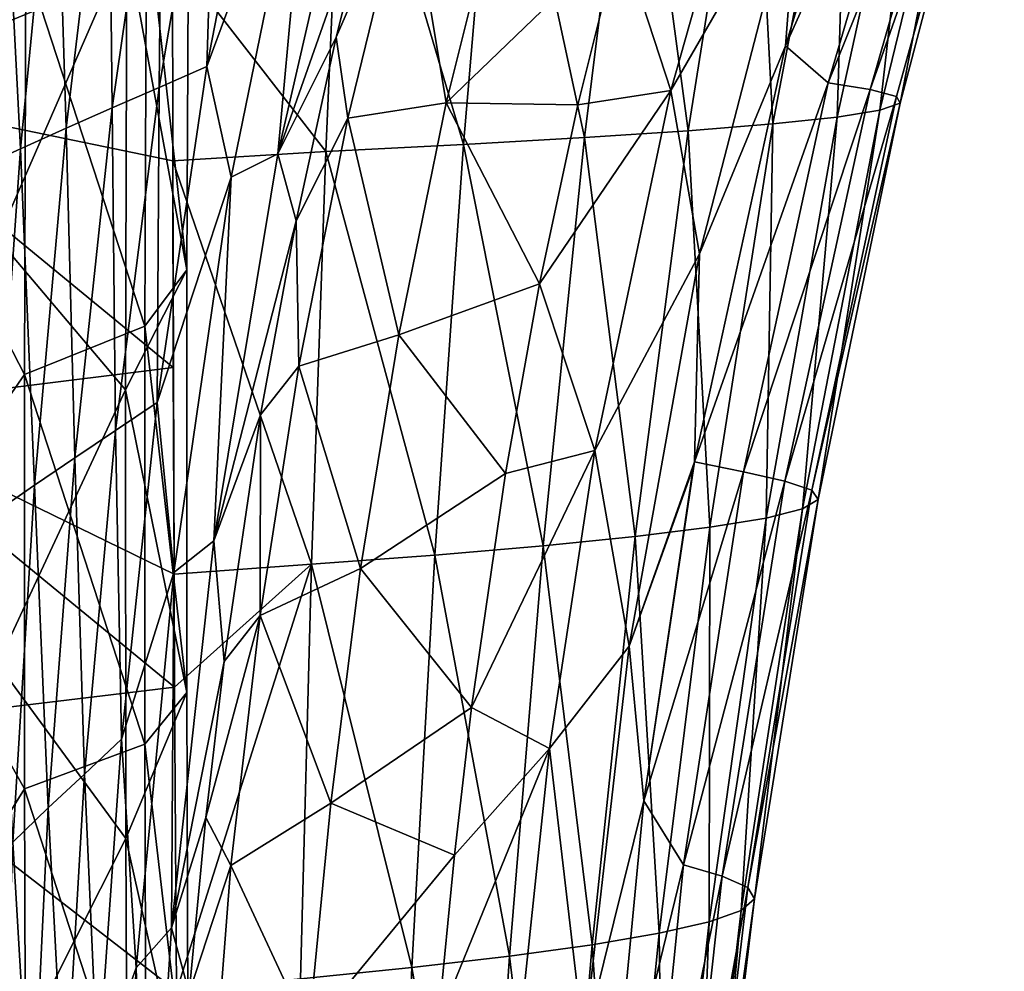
# Model space of a CAD drawing. Header units: millimetres. Extents: x -350 to 350, y 0 to 877.
# Tile 58 of 63: x 240 to 337, y 486 to 580. Entities that reach past the tile are written whole.
import ezdxf

# ---------------------------------------------------------------- set-up
doc = ezdxf.new("R2010")
doc.units = ezdxf.units.MM
doc.header["$LTSCALE"] = 41.718519
for name, color, linetype in [('30', 7, 'CONTINUOUS'), ('32', 7, 'CONTINUOUS'), ('35', 7, 'CONTINUOUS'), ('36', 7, 'CONTINUOUS'), ('4', 7, 'CONTINUOUS'), ('5', 7, 'CONTINUOUS'), ('55', 7, 'CONTINUOUS'), ('64', 7, 'CONTINUOUS')]:
    doc.layers.add(name, color=color, linetype=linetype)

msp = doc.modelspace()

# ---------------------------------------------------------------- linework, layer by layer
at = {"layer": '30', "linetype": 'Continuous'}
for points in [[(331.1, 612.103, -50.687), (326.81, 614.174, -8.837), (315.663, 577.688, -8.742), (331.1, 612.103, -50.687)], [(331.1, 612.103, -50.687), (315.663, 577.688, -8.742), (319.889, 574.029, -49.524), (331.1, 612.103, -50.687)], [(335.076, 611.69, -92.693), (331.1, 612.103, -50.687), (319.889, 574.029, -49.524), (335.076, 611.69, -92.693)], [(324.055, 573.348, -90.435), (335.076, 611.69, -92.693), (319.889, 574.029, -49.524), (324.055, 573.348, -90.435)], [(337.365, 611.277, -134.587), (335.076, 611.69, -92.693), (324.055, 573.348, -90.435), (337.365, 611.277, -134.587)], [(326.66, 572.667, -131.241), (337.365, 611.277, -134.587), (324.055, 573.348, -90.435), (326.66, 572.667, -131.241)], [(337.238, 610.865, -176.105), (337.365, 611.277, -134.587), (326.66, 572.667, -131.241), (337.238, 610.865, -176.105)], [(329.406, 610.039, -257.983), (334.541, 610.452, -217.211), (325.031, 571.304, -211.776), (329.406, 610.039, -257.983)], [(325.031, 571.304, -211.776), (334.541, 610.452, -217.211), (327.032, 571.985, -171.699), (325.031, 571.304, -211.776)], [(327.032, 571.985, -171.699), (337.238, 610.865, -176.105), (326.66, 572.667, -131.241), (327.032, 571.985, -171.699)], [(334.541, 610.452, -217.211), (337.238, 610.865, -176.105), (327.032, 571.985, -171.699), (334.541, 610.452, -217.211)], [(312.36, 609.213, -338.847), (321.968, 609.626, -298.502), (314.397, 569.941, -291.082), (312.36, 609.213, -338.847)], [(314.397, 569.941, -291.082), (321.968, 609.626, -298.502), (320.778, 570.623, -251.546), (314.397, 569.941, -291.082)], [(321.968, 609.626, -298.502), (329.406, 610.039, -257.983), (320.778, 570.623, -251.546), (321.968, 609.626, -298.502)], [(320.778, 570.623, -251.546), (329.406, 610.039, -257.983), (325.031, 571.304, -211.776), (320.778, 570.623, -251.546)], [(271.858, 607.974, -459.626), (287.171, 608.387, -419.329), (283.725, 567.898, -409.015), (271.858, 607.974, -459.626)], [(283.725, 567.898, -409.015), (287.171, 608.387, -419.329), (295.747, 568.579, -369.743), (283.725, 567.898, -409.015)], [(287.171, 608.387, -419.329), (300.716, 608.8, -379.096), (295.747, 568.579, -369.743), (287.171, 608.387, -419.329)], [(295.747, 568.579, -369.743), (300.716, 608.8, -379.096), (306.012, 569.26, -330.456), (295.747, 568.579, -369.743)], [(300.716, 608.8, -379.096), (312.36, 609.213, -338.847), (306.012, 569.26, -330.456), (300.716, 608.8, -379.096)], [(306.012, 569.26, -330.456), (312.36, 609.213, -338.847), (314.397, 569.941, -291.082), (306.012, 569.26, -330.456)], [(254.893, 586.796, -493.621), (271.858, 607.974, -459.626), (270.071, 567.216, -448.346), (254.893, 586.796, -493.621)], [(270.071, 567.216, -448.346), (271.858, 607.974, -459.626), (283.725, 567.898, -409.015), (270.071, 567.216, -448.346)], [(254.908, 566.284, -487.739), (254.893, 586.796, -493.621), (270.071, 567.216, -448.346), (254.908, 566.284, -487.739)], [(319.889, 574.029, -49.524), (315.663, 577.688, -8.742), (306.633, 536.433, -8.723), (319.889, 574.029, -49.524)], [(319.889, 574.029, -49.524), (306.633, 536.433, -8.723), (311.491, 535.439, -48.543), (319.889, 574.029, -49.524)], [(324.055, 573.348, -90.435), (319.889, 574.029, -49.524), (311.491, 535.439, -48.543), (324.055, 573.348, -90.435)], [(315.603, 534.522, -88.512), (324.055, 573.348, -90.435), (311.491, 535.439, -48.543), (315.603, 534.522, -88.512)], [(326.66, 572.667, -131.241), (324.055, 573.348, -90.435), (315.603, 534.522, -88.512), (326.66, 572.667, -131.241)], [(318.282, 533.604, -128.384), (326.66, 572.667, -131.241), (315.603, 534.522, -88.512), (318.282, 533.604, -128.384)], [(327.032, 571.985, -171.699), (326.66, 572.667, -131.241), (318.282, 533.604, -128.384), (327.032, 571.985, -171.699)], [(320.778, 570.623, -251.546), (325.031, 571.304, -211.776), (317.361, 531.77, -207.141), (320.778, 570.623, -251.546)], [(317.361, 531.77, -207.141), (325.031, 571.304, -211.776), (318.91, 532.687, -167.937), (317.361, 531.77, -207.141)], [(318.91, 532.687, -167.937), (327.032, 571.985, -171.699), (318.282, 533.604, -128.384), (318.91, 532.687, -167.937)], [(325.031, 571.304, -211.776), (327.032, 571.985, -171.699), (318.91, 532.687, -167.937), (325.031, 571.304, -211.776)], [(314.397, 569.941, -291.082), (320.778, 570.623, -251.546), (313.746, 530.853, -246.062), (314.397, 569.941, -291.082)], [(313.746, 530.853, -246.062), (320.778, 570.623, -251.546), (317.361, 531.77, -207.141), (313.746, 530.853, -246.062)], [(295.747, 568.579, -369.743), (306.012, 569.26, -330.456), (300.773, 529.018, -323.328), (295.747, 568.579, -369.743)], [(300.773, 529.018, -323.328), (306.012, 569.26, -330.456), (308.179, 529.936, -284.769), (300.773, 529.018, -323.328)], [(306.012, 569.26, -330.456), (314.397, 569.941, -291.082), (308.179, 529.936, -284.769), (306.012, 569.26, -330.456)], [(308.179, 529.936, -284.769), (314.397, 569.941, -291.082), (313.746, 530.853, -246.062), (308.179, 529.936, -284.769)], [(283.725, 567.898, -409.015), (295.747, 568.579, -369.743), (291.642, 528.101, -361.807), (283.725, 567.898, -409.015)], [(291.642, 528.101, -361.807), (295.747, 568.579, -369.743), (300.773, 529.018, -323.328), (291.642, 528.101, -361.807)], [(270.071, 567.216, -448.346), (283.725, 567.898, -409.015), (280.9, 527.184, -400.272), (270.071, 567.216, -448.346)], [(280.9, 527.184, -400.272), (283.725, 567.898, -409.015), (291.642, 528.101, -361.807), (280.9, 527.184, -400.272)], [(254.908, 566.284, -487.739), (270.071, 567.216, -448.346), (268.659, 526.267, -438.791), (254.908, 566.284, -487.739)], [(268.659, 526.267, -438.791), (270.071, 567.216, -448.346), (280.9, 527.184, -400.272), (268.659, 526.267, -438.791)], [(254.955, 545.778, -482.339), (254.908, 566.284, -487.739), (255.035, 525.274, -477.414), (254.955, 545.778, -482.339)], [(255.035, 525.274, -477.414), (254.908, 566.284, -487.739), (268.659, 526.267, -438.791), (255.035, 525.274, -477.414)], [(311.491, 535.439, -48.543), (306.633, 536.433, -8.723), (301.608, 502.805, -8.768), (311.491, 535.439, -48.543)], [(306.633, 536.433, -8.723), (306.526, 535.831, -8.723), (301.608, 502.805, -8.768), (306.633, 536.433, -8.723)], [(305.538, 496.468, -47.852), (311.491, 535.439, -48.543), (301.608, 502.805, -8.768), (305.538, 496.468, -47.852)], [(315.603, 534.522, -88.512), (311.491, 535.439, -48.543), (305.538, 496.468, -47.852), (315.603, 534.522, -88.512)], [(309.385, 495.335, -87.024), (315.603, 534.522, -88.512), (305.538, 496.468, -47.852), (309.385, 495.335, -87.024)], [(318.282, 533.604, -128.384), (315.603, 534.522, -88.512), (309.385, 495.335, -87.024), (318.282, 533.604, -128.384)], [(311.924, 494.201, -126.107), (318.282, 533.604, -128.384), (309.385, 495.335, -87.024), (311.924, 494.201, -126.107)], [(318.91, 532.687, -167.937), (318.282, 533.604, -128.384), (311.924, 494.201, -126.107), (318.91, 532.687, -167.937)], [(312.596, 493.068, -164.898), (318.91, 532.687, -167.937), (311.924, 494.201, -126.107), (312.596, 493.068, -164.898)], [(317.361, 531.77, -207.141), (318.91, 532.687, -167.937), (312.596, 493.068, -164.898), (317.361, 531.77, -207.141)], [(313.746, 530.853, -246.062), (317.361, 531.77, -207.141), (311.286, 491.934, -203.372), (313.746, 530.853, -246.062)], [(311.286, 491.934, -203.372), (317.361, 531.77, -207.141), (312.596, 493.068, -164.898), (311.286, 491.934, -203.372)], [(308.179, 529.936, -284.769), (313.746, 530.853, -246.062), (308.098, 490.801, -241.59), (308.179, 529.936, -284.769)], [(308.098, 490.801, -241.59), (313.746, 530.853, -246.062), (311.286, 491.934, -203.372), (308.098, 490.801, -241.59)], [(300.773, 529.018, -323.328), (308.179, 529.936, -284.769), (303.134, 489.668, -279.612), (300.773, 529.018, -323.328)], [(303.134, 489.668, -279.612), (308.179, 529.936, -284.769), (308.098, 490.801, -241.59), (303.134, 489.668, -279.612)], [(291.642, 528.101, -361.807), (300.773, 529.018, -323.328), (296.498, 488.534, -317.5), (291.642, 528.101, -361.807)], [(296.498, 488.534, -317.5), (300.773, 529.018, -323.328), (303.134, 489.668, -279.612), (296.498, 488.534, -317.5)], [(280.9, 527.184, -400.272), (291.642, 528.101, -361.807), (288.293, 487.401, -355.315), (280.9, 527.184, -400.272)], [(288.293, 487.401, -355.315), (291.642, 528.101, -361.807), (296.498, 488.534, -317.5), (288.293, 487.401, -355.315)], [(255.035, 525.274, -477.414), (268.659, 526.267, -438.791), (255.092, 514.078, -474.925), (255.035, 525.274, -477.414)], [(255.092, 514.078, -474.925), (268.659, 526.267, -438.791), (255.293, 483.921, -468.919), (255.092, 514.078, -474.925)], [(255.293, 483.921, -468.919), (268.659, 526.267, -438.791), (267.587, 485.134, -430.97), (255.293, 483.921, -468.919)], [(267.587, 485.134, -430.97), (268.659, 526.267, -438.791), (278.621, 486.267, -393.118), (267.587, 485.134, -430.97)], [(268.659, 526.267, -438.791), (280.9, 527.184, -400.272), (278.621, 486.267, -393.118), (268.659, 526.267, -438.791)], [(278.621, 486.267, -393.118), (280.9, 527.184, -400.272), (288.293, 487.401, -355.315), (278.621, 486.267, -393.118)], [(305.538, 496.468, -47.852), (301.608, 502.805, -8.768), (298.068, 465.725, -8.873), (305.538, 496.468, -47.852)], [(305.538, 496.468, -47.852), (298.068, 465.725, -8.873), (301.636, 457.258, -47.342), (305.538, 496.468, -47.852)], [(309.385, 495.335, -87.024), (305.538, 496.468, -47.852), (301.636, 457.258, -47.342), (309.385, 495.335, -87.024)], [(305.044, 455.915, -85.872), (309.385, 495.335, -87.024), (301.636, 457.258, -47.342), (305.044, 455.915, -85.872)], [(311.924, 494.201, -126.107), (309.385, 495.335, -87.024), (305.044, 455.915, -85.872), (311.924, 494.201, -126.107)], [(307.27, 454.572, -124.32), (311.924, 494.201, -126.107), (305.044, 455.915, -85.872), (307.27, 454.572, -124.32)], [(312.596, 493.068, -164.898), (311.924, 494.201, -126.107), (307.27, 454.572, -124.32), (312.596, 493.068, -164.898)], [(307.811, 453.229, -162.505), (312.596, 493.068, -164.898), (307.27, 454.572, -124.32), (307.811, 453.229, -162.505)], [(311.286, 491.934, -203.372), (312.596, 493.068, -164.898), (307.811, 453.229, -162.505), (311.286, 491.934, -203.372)], [(308.098, 490.801, -241.59), (311.286, 491.934, -203.372), (306.569, 451.886, -200.404), (308.098, 490.801, -241.59)], [(306.569, 451.886, -200.404), (311.286, 491.934, -203.372), (307.811, 453.229, -162.505), (306.569, 451.886, -200.404)], [(303.134, 489.668, -279.612), (308.098, 490.801, -241.59), (303.633, 450.543, -238.072), (303.134, 489.668, -279.612)], [(303.633, 450.543, -238.072), (308.098, 490.801, -241.59), (306.569, 451.886, -200.404), (303.633, 450.543, -238.072)], [(296.498, 488.534, -317.5), (303.134, 489.668, -279.612), (299.098, 449.2, -275.565), (296.498, 488.534, -317.5)], [(299.098, 449.2, -275.565), (303.134, 489.668, -279.612), (303.633, 450.543, -238.072), (299.098, 449.2, -275.565)], [(288.293, 487.401, -355.315), (296.498, 488.534, -317.5), (293.057, 447.857, -312.936), (288.293, 487.401, -355.315)], [(293.057, 447.857, -312.936), (296.498, 488.534, -317.5), (299.098, 449.2, -275.565), (293.057, 447.857, -312.936)], [(278.621, 486.267, -393.118), (288.293, 487.401, -355.315), (285.601, 446.514, -350.242), (278.621, 486.267, -393.118)], [(285.601, 446.514, -350.242), (288.293, 487.401, -355.315), (293.057, 447.857, -312.936), (285.601, 446.514, -350.242)], [(267.587, 485.134, -430.97), (278.621, 486.267, -393.118), (276.825, 445.171, -387.537), (267.587, 485.134, -430.97)], [(276.825, 445.171, -387.537), (278.621, 486.267, -393.118), (285.601, 446.514, -350.242), (276.825, 445.171, -387.537)]]:
    msp.add_3dface(points, dxfattribs=at)
at = {"layer": '32', "linetype": 'Continuous'}
for points in [[(258.29, 575.642, -137.91), (268.7, 603.763, -97.803), (264.757, 608.887, -140.723), (258.29, 575.642, -137.91)], [(258.29, 575.642, -137.91), (264.757, 608.887, -140.723), (259.293, 607.506, -183.175), (258.29, 575.642, -137.91)], [(253.562, 573.569, -179.472), (258.29, 575.642, -137.91), (259.293, 607.506, -183.175), (253.562, 573.569, -179.472)], [(253.562, 573.569, -179.472), (259.293, 607.506, -183.175), (253.892, 606.144, -225.571), (253.562, 573.569, -179.472)], [(248.911, 571.539, -220.965), (253.892, 606.144, -225.571), (248.549, 604.782, -267.911), (248.911, 571.539, -220.965)], [(248.911, 571.539, -220.965), (253.562, 573.569, -179.472), (253.892, 606.144, -225.571), (248.911, 571.539, -220.965)], [(244.326, 569.503, -262.386), (248.549, 604.782, -267.911), (243.264, 603.427, -310.197), (244.326, 569.503, -262.386)], [(244.326, 569.503, -262.386), (248.911, 571.539, -220.965), (248.549, 604.782, -267.911), (244.326, 569.503, -262.386)], [(265.316, 566.974, -54.156), (275.465, 595.869, -22.262), (274.133, 605.263, -55.41), (265.316, 566.974, -54.156)], [(265.316, 566.974, -54.156), (274.133, 605.263, -55.41), (268.7, 603.763, -97.803), (265.316, 566.974, -54.156)], [(239.805, 567.466, -303.737), (243.264, 603.427, -310.197), (238.034, 602.077, -352.43), (239.805, 567.466, -303.737)], [(239.805, 567.466, -303.737), (244.326, 569.503, -262.386), (243.264, 603.427, -310.197), (239.805, 567.466, -303.737)], [(260.695, 564.651, -95.565), (268.7, 603.763, -97.803), (258.29, 575.642, -137.91), (260.695, 564.651, -95.565)], [(260.695, 564.651, -95.565), (265.316, 566.974, -54.156), (268.7, 603.763, -97.803), (260.695, 564.651, -95.565)], [(235.349, 565.445, -345.023), (239.805, 567.466, -303.737), (238.034, 602.077, -352.43), (235.349, 565.445, -345.023)], [(271.096, 578.532, -22.436), (275.465, 595.869, -22.262), (265.316, 566.974, -54.156), (271.096, 578.532, -22.436)], [(267.141, 560.326, -22.599), (271.096, 578.532, -22.436), (265.316, 566.974, -54.156), (267.141, 560.326, -22.599)], [(253.374, 542.294, -135.473), (260.695, 564.651, -95.565), (258.29, 575.642, -137.91), (253.374, 542.294, -135.473)], [(253.374, 542.294, -135.473), (258.29, 575.642, -137.91), (253.562, 573.569, -179.472), (253.374, 542.294, -135.473)], [(249.241, 539.53, -176.276), (253.562, 573.569, -179.472), (248.911, 571.539, -220.965), (249.241, 539.53, -176.276)], [(249.241, 539.53, -176.276), (253.374, 542.294, -135.473), (253.562, 573.569, -179.472), (249.241, 539.53, -176.276)], [(245.187, 536.834, -217.003), (248.911, 571.539, -220.965), (244.326, 569.503, -262.386), (245.187, 536.834, -217.003)], [(245.187, 536.834, -217.003), (249.241, 539.53, -176.276), (248.911, 571.539, -220.965), (245.187, 536.834, -217.003)], [(241.199, 534.125, -257.649), (244.326, 569.503, -262.386), (239.805, 567.466, -303.737), (241.199, 534.125, -257.649)], [(241.199, 534.125, -257.649), (245.187, 536.834, -217.003), (244.326, 569.503, -262.386), (241.199, 534.125, -257.649)], [(237.275, 531.406, -298.217), (239.805, 567.466, -303.737), (235.349, 565.445, -345.023), (237.275, 531.406, -298.217)], [(237.275, 531.406, -298.217), (241.199, 534.125, -257.649), (239.805, 567.466, -303.737), (237.275, 531.406, -298.217)], [(258.981, 528.579, -53.102), (267.141, 560.326, -22.599), (265.316, 566.974, -54.156), (258.981, 528.579, -53.102)], [(258.981, 528.579, -53.102), (265.316, 566.974, -54.156), (260.695, 564.651, -95.565), (258.981, 528.579, -53.102)], [(255, 525.435, -93.693), (260.695, 564.651, -95.565), (253.374, 542.294, -135.473), (255, 525.435, -93.693)], [(255, 525.435, -93.693), (258.981, 528.579, -53.102), (260.695, 564.651, -95.565), (255, 525.435, -93.693)], [(263.611, 541.087, -22.748), (267.141, 560.326, -22.599), (258.981, 528.579, -53.102), (263.611, 541.087, -22.748)], [(249.824, 508.919, -133.414), (253.374, 542.294, -135.473), (249.241, 539.53, -176.276), (249.824, 508.919, -133.414)], [(249.824, 508.919, -133.414), (255, 525.435, -93.693), (253.374, 542.294, -135.473), (249.824, 508.919, -133.414)], [(260, 516.617, -22.904), (263.611, 541.087, -22.748), (258.981, 528.579, -53.102), (260, 516.617, -22.904)], [(246.161, 505.46, -173.588), (249.241, 539.53, -176.276), (245.187, 536.834, -217.003), (246.161, 505.46, -173.588)], [(246.161, 505.46, -173.588), (249.824, 508.919, -133.414), (249.241, 539.53, -176.276), (246.161, 505.46, -173.588)], [(242.569, 502.093, -213.685), (245.187, 536.834, -217.003), (241.199, 534.125, -257.649), (242.569, 502.093, -213.685)], [(242.569, 502.093, -213.685), (246.161, 505.46, -173.588), (245.187, 536.834, -217.003), (242.569, 502.093, -213.685)], [(239.036, 498.703, -253.7), (241.199, 534.125, -257.649), (237.275, 531.406, -298.217), (239.036, 498.703, -253.7)], [(239.036, 498.703, -253.7), (242.569, 502.093, -213.685), (241.199, 534.125, -257.649), (239.036, 498.703, -253.7)], [(254.771, 490.221, -52.25), (260, 516.617, -22.904), (258.981, 528.579, -53.102), (254.771, 490.221, -52.25)], [(254.771, 490.221, -52.25), (258.981, 528.579, -53.102), (255, 525.435, -93.693), (254.771, 490.221, -52.25)], [(251.278, 486.25, -92.189), (255, 525.435, -93.693), (249.824, 508.919, -133.414), (251.278, 486.25, -92.189)], [(251.278, 486.25, -92.189), (254.771, 490.221, -52.25), (255, 525.435, -93.693), (251.278, 486.25, -92.189)], [(258.18, 501.151, -22.983), (260, 516.617, -22.904), (254.771, 490.221, -52.25), (258.18, 501.151, -22.983)], [(247.462, 475.585, -131.732), (249.824, 508.919, -133.414), (246.161, 505.46, -173.588), (247.462, 475.585, -131.732)], [(247.462, 475.585, -131.732), (251.278, 486.25, -92.189), (249.824, 508.919, -133.414), (247.462, 475.585, -131.732)], [(244.156, 471.421, -171.407), (246.161, 505.46, -173.588), (242.569, 502.093, -213.685), (244.156, 471.421, -171.407)], [(244.156, 471.421, -171.407), (247.462, 475.585, -131.732), (246.161, 505.46, -173.588), (244.156, 471.421, -171.407)], [(240.908, 467.369, -211.01), (242.569, 502.093, -213.685), (239.036, 498.703, -253.7), (240.908, 467.369, -211.01)], [(240.908, 467.369, -211.01), (244.156, 471.421, -171.407), (242.569, 502.093, -213.685), (240.908, 467.369, -211.01)], [(256.527, 483.751, -23.021), (258.18, 501.151, -22.983), (254.771, 490.221, -52.25), (256.527, 483.751, -23.021)], [(237.708, 463.285, -250.539), (240.908, 467.369, -211.01), (239.036, 498.703, -253.7), (237.708, 463.285, -250.539)], [(252.344, 451.964, -51.561), (254.771, 490.221, -52.25), (251.278, 486.25, -92.189), (252.344, 451.964, -51.561)], [(252.344, 451.964, -51.561), (256.527, 483.751, -23.021), (254.771, 490.221, -52.25), (252.344, 451.964, -51.561)], [(249.205, 447.122, -91.003), (251.278, 486.25, -92.189), (247.462, 475.585, -131.732), (249.205, 447.122, -91.003)], [(249.205, 447.122, -91.003), (249.669, 447.842, -85.136), (251.278, 486.25, -92.189), (249.205, 447.122, -91.003)], [(249.669, 447.842, -85.136), (252.344, 451.964, -51.561), (251.278, 486.25, -92.189), (249.669, 447.842, -85.136)]]:
    msp.add_3dface(points, dxfattribs=at)
at = {"layer": '35', "linetype": 'Continuous'}
for points in [[(313.395, 605.421), (299.262, 588.67), (304.3, 573.255), (313.395, 605.421)], [(299.262, 588.67), (295.067, 571.822), (304.3, 573.255), (299.262, 588.67)], [(295.067, 571.822), (291.269, 554.066), (304.3, 573.255), (295.067, 571.822)], [(304.3, 573.255), (291.269, 554.066), (296.76, 537.564), (304.3, 573.255)], [(291.269, 554.066), (287.887, 535.267), (296.76, 537.564), (291.269, 554.066)], [(287.887, 535.267), (284.53, 512.044), (296.76, 537.564), (287.887, 535.267)], [(296.76, 537.564), (284.53, 512.044), (292.258, 507.997), (296.76, 537.564)], [(284.53, 512.044), (282.842, 497.418), (292.258, 507.997), (284.53, 512.044)], [(282.842, 497.418), (281.235, 480.873), (292.258, 507.997), (282.842, 497.418)], [(292.258, 507.997), (281.235, 480.873), (288.872, 475.751), (292.258, 507.997)]]:
    msp.add_3dface(points, dxfattribs=at)
at = {"layer": '36', "linetype": 'Continuous'}
for points in [[(254.893, 586.796, -493.621), (221.623, 573.169, -479.513), (221.798, 604.763, -488.451), (254.893, 586.796, -493.621)], [(254.893, 586.796, -493.621), (254.908, 566.284, -487.739), (221.623, 573.169, -479.513), (254.893, 586.796, -493.621)], [(254.955, 545.778, -482.339), (221.533, 541.601, -471.697), (221.623, 573.169, -479.513), (254.955, 545.778, -482.339)], [(254.908, 566.284, -487.739), (254.955, 545.778, -482.339), (221.623, 573.169, -479.513), (254.908, 566.284, -487.739)], [(254.955, 545.778, -482.339), (255.035, 525.274, -477.414), (221.533, 541.601, -471.697), (254.955, 545.778, -482.339)], [(255.092, 514.078, -474.925), (221.525, 510.043, -464.99), (221.533, 541.601, -471.697), (255.092, 514.078, -474.925)], [(255.035, 525.274, -477.414), (255.092, 514.078, -474.925), (221.533, 541.601, -471.697), (255.035, 525.274, -477.414)], [(255.092, 514.078, -474.925), (255.293, 483.921, -468.919), (221.525, 510.043, -464.99), (255.092, 514.078, -474.925)], [(255.293, 483.921, -468.919), (221.601, 478.48, -459.382), (221.525, 510.043, -464.99), (255.293, 483.921, -468.919)]]:
    msp.add_3dface(points, dxfattribs=at)
at = {"layer": '4', "linetype": 'Continuous'}
for points in [[(227.794, 612.441, -507.627), (240.341, 586.096, -503.963), (227.554, 569.63, -495.058), (227.794, 612.441, -507.627)], [(240.341, 586.096, -503.963), (240.196, 545.1, -493.067), (227.554, 569.63, -495.058), (240.341, 586.096, -503.963)], [(227.554, 569.63, -495.058), (240.196, 545.1, -493.067), (227.469, 526.69, -484.55), (227.554, 569.63, -495.058)], [(240.196, 545.1, -493.067), (240.194, 503.989, -484.064), (227.469, 526.69, -484.55), (240.196, 545.1, -493.067)], [(227.469, 526.69, -484.55), (240.194, 503.989, -484.064), (227.54, 483.616, -476.101), (227.469, 526.69, -484.55)], [(240.194, 503.989, -484.064), (240.336, 462.757, -476.951), (227.54, 483.616, -476.101), (240.194, 503.989, -484.064)]]:
    msp.add_3dface(points, dxfattribs=at)
at = {"layer": '5', "linetype": 'Continuous'}
for points in [[(237.701, 600.58, -471.838), (237.535, 558.555, -460.436), (250.348, 587.89, -472.5), (237.701, 600.58, -471.838)], [(256.487, 597.239, -487.642), (250.348, 587.89, -472.5), (256.319, 555.46, -476.256), (256.487, 597.239, -487.642)], [(256.487, 597.239, -487.642), (256.319, 555.46, -476.256), (252.306, 591.24, -499.157), (256.487, 597.239, -487.642)], [(240.341, 586.096, -503.963), (252.306, 591.24, -499.157), (252.148, 549.886, -488.003), (240.341, 586.096, -503.963)], [(252.306, 591.24, -499.157), (256.319, 555.46, -476.256), (252.148, 549.886, -488.003), (252.306, 591.24, -499.157)], [(250.348, 587.89, -472.5), (237.535, 558.555, -460.436), (250.22, 543.562, -461.098), (250.348, 587.89, -472.5)], [(250.348, 587.89, -472.5), (250.22, 543.562, -461.098), (256.319, 555.46, -476.256), (250.348, 587.89, -472.5)], [(240.196, 545.1, -493.067), (240.341, 586.096, -503.963), (252.148, 549.886, -488.003), (240.196, 545.1, -493.067)], [(237.535, 558.555, -460.436), (237.514, 516.378, -450.947), (250.22, 543.562, -461.098), (237.535, 558.555, -460.436)], [(256.319, 555.46, -476.256), (250.22, 543.562, -461.098), (256.297, 513.544, -466.799), (256.319, 555.46, -476.256)], [(256.319, 555.46, -476.256), (256.297, 513.544, -466.799), (252.148, 549.886, -488.003), (256.319, 555.46, -476.256)], [(240.196, 545.1, -493.067), (252.148, 549.886, -488.003), (252.136, 508.41, -478.765), (240.196, 545.1, -493.067)], [(252.148, 549.886, -488.003), (256.297, 513.544, -466.799), (252.136, 508.41, -478.765), (252.148, 549.886, -488.003)], [(240.194, 503.989, -484.064), (240.196, 545.1, -493.067), (252.136, 508.41, -478.765), (240.194, 503.989, -484.064)], [(250.22, 543.562, -461.098), (237.514, 516.378, -450.947), (250.255, 499.072, -451.833), (250.22, 543.562, -461.098)], [(250.22, 543.562, -461.098), (250.255, 499.072, -451.833), (256.297, 513.544, -466.799), (250.22, 543.562, -461.098)], [(237.514, 516.378, -450.947), (237.64, 474.054, -443.373), (250.255, 499.072, -451.833), (237.514, 516.378, -450.947)], [(256.297, 513.544, -466.799), (250.255, 499.072, -451.833), (256.422, 471.494, -459.27), (256.297, 513.544, -466.799)], [(256.297, 513.544, -466.799), (256.422, 471.494, -459.27), (252.136, 508.41, -478.765), (256.297, 513.544, -466.799)], [(240.194, 503.989, -484.064), (252.136, 508.41, -478.765), (252.268, 466.809, -471.441), (240.194, 503.989, -484.064)], [(252.136, 508.41, -478.765), (256.422, 471.494, -459.27), (252.268, 466.809, -471.441), (252.136, 508.41, -478.765)], [(240.336, 462.757, -476.951), (240.194, 503.989, -484.064), (252.268, 466.809, -471.441), (240.336, 462.757, -476.951)], [(250.255, 499.072, -451.833), (237.64, 474.054, -443.373), (250.452, 454.422, -444.707), (250.255, 499.072, -451.833)], [(250.255, 499.072, -451.833), (250.452, 454.422, -444.707), (256.422, 471.494, -459.27), (250.255, 499.072, -451.833)]]:
    msp.add_3dface(points, dxfattribs=at)
at = {"layer": '55', "linetype": 'Continuous'}
for points in [[(315.663, 577.688, -8.742), (326.81, 614.174, -8.837), (317.037, 595.314, -2.379), (315.663, 577.688, -8.742)], [(313.395, 605.421), (304.3, 573.255), (317.037, 595.314, -2.379), (313.395, 605.421)], [(304.3, 573.255), (307.149, 557.055, -2.343), (317.037, 595.314, -2.379), (304.3, 573.255)], [(307.149, 557.055, -2.343), (315.663, 577.688, -8.742), (317.037, 595.314, -2.379), (307.149, 557.055, -2.343)], [(306.633, 536.433, -8.723), (315.663, 577.688, -8.742), (307.149, 557.055, -2.343), (306.633, 536.433, -8.723)], [(304.3, 573.255), (296.76, 537.564), (307.149, 557.055, -2.343), (304.3, 573.255)], [(296.76, 537.564), (300.154, 518.127, -2.357), (307.149, 557.055, -2.343), (296.76, 537.564)], [(300.154, 518.127, -2.357), (306.633, 536.433, -8.723), (307.149, 557.055, -2.343), (300.154, 518.127, -2.357)], [(296.76, 537.564), (292.258, 507.997), (300.154, 518.127, -2.357), (296.76, 537.564)], [(306.526, 535.831, -8.723), (306.633, 536.433, -8.723), (300.154, 518.127, -2.357), (306.526, 535.831, -8.723)], [(301.608, 502.805, -8.768), (306.526, 535.831, -8.723), (300.154, 518.127, -2.357), (301.608, 502.805, -8.768)], [(292.258, 507.997), (295.673, 478.796, -2.415), (300.154, 518.127, -2.357), (292.258, 507.997)], [(295.673, 478.796, -2.415), (301.608, 502.805, -8.768), (300.154, 518.127, -2.357), (295.673, 478.796, -2.415)], [(292.258, 507.997), (288.872, 475.751), (295.673, 478.796, -2.415), (292.258, 507.997)], [(298.068, 465.725, -8.873), (301.608, 502.805, -8.768), (295.673, 478.796, -2.415), (298.068, 465.725, -8.873)]]:
    msp.add_3dface(points, dxfattribs=at)
at = {"layer": '64', "linetype": 'Continuous'}
for points in [[(275.465, 595.869, -22.262), (271.096, 578.532, -22.436), (278.204, 594.9, -13.04), (275.465, 595.869, -22.262)], [(278.204, 594.9, -13.04), (271.096, 578.532, -22.436), (272.266, 570.501, -13.04), (278.204, 594.9, -13.04)], [(278.204, 594.9, -13.04), (272.266, 570.501, -13.04), (282.027, 572.018, -3.499), (278.204, 594.9, -13.04)], [(287.71, 594.819, -3.499), (278.204, 594.9, -13.04), (282.027, 572.018, -3.499), (287.71, 594.819, -3.499)], [(299.262, 588.67), (287.71, 594.819, -3.499), (282.027, 572.018, -3.499), (299.262, 588.67)], [(295.067, 571.822), (299.262, 588.67), (282.027, 572.018, -3.499), (295.067, 571.822)], [(271.096, 578.532, -22.436), (267.141, 560.326, -22.599), (272.266, 570.501, -13.04), (271.096, 578.532, -22.436)], [(282.027, 572.018, -3.499), (272.266, 570.501, -13.04), (277.324, 549.01, -3.499), (282.027, 572.018, -3.499)], [(291.269, 554.066), (282.027, 572.018, -3.499), (277.324, 549.01, -3.499), (291.269, 554.066)], [(291.269, 554.066), (295.067, 571.822), (282.027, 572.018, -3.499), (291.269, 554.066)], [(272.266, 570.501, -13.04), (267.141, 560.326, -22.599), (267.423, 545.911, -13.04), (272.266, 570.501, -13.04)], [(272.266, 570.501, -13.04), (267.423, 545.911, -13.04), (277.324, 549.01, -3.499), (272.266, 570.501, -13.04)], [(267.141, 560.326, -22.599), (263.611, 541.087, -22.748), (267.423, 545.911, -13.04), (267.141, 560.326, -22.599)], [(287.887, 535.267), (291.269, 554.066), (277.324, 549.01, -3.499), (287.887, 535.267)], [(277.324, 549.01, -3.499), (267.423, 545.911, -13.04), (273.529, 525.848, -3.499), (277.324, 549.01, -3.499)], [(287.887, 535.267), (277.324, 549.01, -3.499), (273.529, 525.848, -3.499), (287.887, 535.267)], [(267.423, 545.911, -13.04), (263.611, 541.087, -22.748), (263.588, 521.195, -13.04), (267.423, 545.911, -13.04)], [(267.423, 545.911, -13.04), (263.588, 521.195, -13.04), (273.529, 525.848, -3.499), (267.423, 545.911, -13.04)], [(263.611, 541.087, -22.748), (260, 516.617, -22.904), (263.588, 521.195, -13.04), (263.611, 541.087, -22.748)], [(284.53, 512.044), (287.887, 535.267), (273.529, 525.848, -3.499), (284.53, 512.044)], [(273.529, 525.848, -3.499), (263.588, 521.195, -13.04), (270.568, 502.58, -3.499), (273.529, 525.848, -3.499)], [(284.53, 512.044), (273.529, 525.848, -3.499), (270.568, 502.58, -3.499), (284.53, 512.044)], [(260, 516.617, -22.904), (258.18, 501.151, -22.983), (263.588, 521.195, -13.04), (260, 516.617, -22.904)], [(263.588, 521.195, -13.04), (258.18, 501.151, -22.983), (260.67, 496.405, -13.04), (263.588, 521.195, -13.04)], [(263.588, 521.195, -13.04), (260.67, 496.405, -13.04), (270.568, 502.58, -3.499), (263.588, 521.195, -13.04)], [(282.842, 497.418), (284.53, 512.044), (270.568, 502.58, -3.499), (282.842, 497.418)], [(270.568, 502.58, -3.499), (260.67, 496.405, -13.04), (268.37, 479.848, -3.451), (270.568, 502.58, -3.499)], [(282.842, 497.418), (270.568, 502.58, -3.499), (268.37, 479.848, -3.451), (282.842, 497.418)], [(258.18, 501.151, -22.983), (256.527, 483.751, -23.021), (260.67, 496.405, -13.04), (258.18, 501.151, -22.983)], [(281.235, 480.873), (282.842, 497.418), (268.37, 479.848, -3.451), (281.235, 480.873)], [(260.67, 496.405, -13.04), (256.527, 483.751, -23.021), (258.841, 472.881, -12.054), (260.67, 496.405, -13.04)], [(260.67, 496.405, -13.04), (258.841, 472.881, -12.054), (268.37, 479.848, -3.451), (260.67, 496.405, -13.04)]]:
    msp.add_3dface(points, dxfattribs=at)

doc.saveas('drawing.dxf')
